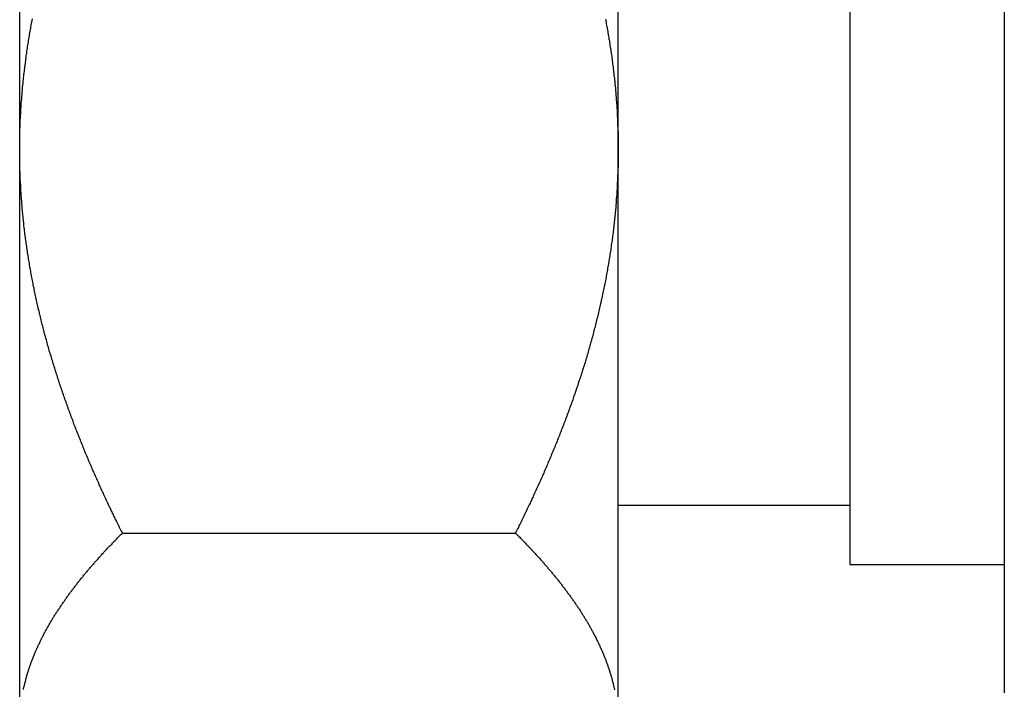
# Model space of a CAD drawing. Extents: x 7.6 to 27.1, y 2.7 to 20.5.
# Tile 26 of 136: x 18.43 to 18.94, y 6.761 to 7.108. Entities that reach past the tile are written whole.
import ezdxf

# ---------------------------------------------------------------- set-up
doc = ezdxf.new("R2010")
doc.units = 0
doc.layers.get('0').update_dxf_attribs({"linetype": 'CONTINUOUS'})

msp = doc.modelspace()

# ---------------------------------------------------------------- linework, layer by layer
at = {"color": 7, "linetype": 'CONTINUOUS'}
for p, q in [((18.42998, 6.41033), (18.42998, 8.14933)), ((18.73998, 7.04033), (18.73998, 7.33803)), ((18.93998, 7.2839), (18.93998, 7.04033)), ((18.85998, 7.25503), (18.85998, 6.82563)), ((18.73998, 6.74264), (18.73998, 7.04033)), ((18.93998, 7.04033), (18.93998, 6.79676)), ((18.73998, 6.85633), (18.85998, 6.85633)), ((18.48315, 6.84187), (18.6868, 6.84187)), ((18.85998, 6.82563), (18.93998, 6.82563)), ((18.93998, 6.79676), (18.93998, 6.75908))]:
    msp.add_line(p, q, dxfattribs=at)
at = {"color": 7}
for points in [[(18.43, 7.04033, 0), (18.43, 7.04115, 0), (18.43, 7.04197, 0), (18.43, 7.04279, 0), (18.43, 7.04361, 0), (18.43, 7.04443, 0), (18.43, 7.04525, 0), (18.43, 7.04606, 0), (18.43, 7.04688, 0), (18.4301, 7.0477, 0), (18.4301, 7.04852, 0), (18.4301, 7.04933, 0), (18.4301, 7.05015, 0), (18.4301, 7.05096, 0), (18.4302, 7.05178, 0), (18.4302, 7.05259, 0), (18.4302, 7.05341, 0), (18.4303, 7.05422, 0), (18.4303, 7.05504, 0), (18.4303, 7.05585, 0), (18.4304, 7.05666, 0), (18.4304, 7.05748, 0), (18.4304, 7.05829, 0), (18.4305, 7.0591, 0), (18.4305, 7.05991, 0), (18.4306, 7.06073, 0), (18.4306, 7.06154, 0), (18.4307, 7.06235, 0), (18.4307, 7.06316, 0), (18.4308, 7.06397, 0), (18.4308, 7.06478, 0), (18.4309, 7.06559, 0), (18.431, 7.0664, 0), (18.431, 7.06721, 0), (18.4311, 7.06802, 0), (18.4312, 7.06883, 0), (18.4312, 7.06963, 0), (18.4313, 7.07044, 0), (18.4314, 7.07125, 0), (18.4314, 7.07206, 0), (18.4315, 7.07286, 0), (18.4316, 7.07367, 0), (18.4317, 7.07448, 0), (18.4318, 7.07528, 0), (18.4318, 7.07609, 0), (18.4319, 7.07689, 0), (18.432, 7.0777, 0), (18.4321, 7.0785, 0), (18.4322, 7.07931, 0), (18.4323, 7.08011, 0), (18.4324, 7.08091, 0), (18.4325, 7.08172, 0), (18.4326, 7.08252, 0), (18.4327, 7.08332, 0), (18.4328, 7.08413, 0), (18.4329, 7.08493, 0), (18.433, 7.08573, 0), (18.4331, 7.08653, 0), (18.4332, 7.08733, 0), (18.4333, 7.08813, 0), (18.4334, 7.08893, 0), (18.4335, 7.08974, 0), (18.4336, 7.09054, 0), (18.4337, 7.09133, 0), (18.4339, 7.09213, 0), (18.434, 7.09293, 0), (18.4341, 7.09373, 0), (18.4342, 7.09453, 0), (18.4344, 7.09533, 0), (18.4345, 7.09613, 0), (18.4346, 7.09692, 0), (18.4347, 7.09772, 0), (18.4349, 7.09852, 0), (18.435, 7.09932, 0), (18.4351, 7.10011, 0), (18.4353, 7.10091, 0), (18.4354, 7.1017, 0), (18.4356, 7.1025, 0), (18.4357, 7.10329, 0), (18.4358, 7.10409, 0), (18.436, 7.10488, 0), (18.4361, 7.10568, 0), (18.4363, 7.10647, 0), (18.4364, 7.10727, 0), (18.4366, 7.10806, 0)], [(18.7334, 7.108, 0), (18.7335, 7.1072, 0), (18.7337, 7.10641, 0), (18.7338, 7.10561, 0), (18.734, 7.10481, 0), (18.7341, 7.10401, 0), (18.7343, 7.10321, 0), (18.7344, 7.10242, 0), (18.7346, 7.10162, 0), (18.7347, 7.10082, 0), (18.7348, 7.10002, 0), (18.735, 7.09921, 0), (18.7351, 7.09841, 0), (18.7352, 7.09761, 0), (18.7354, 7.09681, 0), (18.7355, 7.096, 0), (18.7356, 7.0952, 0), (18.7357, 7.0944, 0), (18.7359, 7.09359, 0), (18.736, 7.09279, 0), (18.7361, 7.09198, 0), (18.7362, 7.09117, 0), (18.7364, 7.09037, 0), (18.7365, 7.08956, 0), (18.7366, 7.08875, 0), (18.7367, 7.08794, 0), (18.7368, 7.08713, 0), (18.7369, 7.08632, 0), (18.737, 7.08551, 0), (18.7371, 7.0847, 0), (18.7372, 7.08389, 0), (18.7373, 7.08308, 0), (18.7374, 7.08226, 0), (18.7375, 7.08145, 0), (18.7376, 7.08064, 0), (18.7377, 7.07982, 0), (18.7378, 7.07901, 0), (18.7379, 7.07819, 0), (18.738, 7.07737, 0), (18.7381, 7.07656, 0), (18.7382, 7.07574, 0), (18.7382, 7.07492, 0), (18.7383, 7.07411, 0), (18.7384, 7.07329, 0), (18.7385, 7.07247, 0), (18.7385, 7.07165, 0), (18.7386, 7.07083, 0), (18.7387, 7.07001, 0), (18.7388, 7.06919, 0), (18.7388, 7.06837, 0), (18.7389, 7.06755, 0), (18.739, 7.06673, 0), (18.739, 7.06591, 0), (18.7391, 7.06508, 0), (18.7391, 7.06426, 0), (18.7392, 7.06344, 0), (18.7392, 7.06262, 0), (18.7393, 7.06179, 0), (18.7394, 7.06097, 0), (18.7394, 7.06015, 0), (18.7394, 7.05932, 0), (18.7395, 7.0585, 0), (18.7395, 7.05767, 0), (18.7396, 7.05685, 0), (18.7396, 7.05602, 0), (18.7396, 7.0552, 0), (18.7397, 7.05437, 0), (18.7397, 7.05355, 0), (18.7397, 7.05272, 0), (18.7398, 7.0519, 0), (18.7398, 7.05107, 0), (18.7398, 7.05025, 0), (18.7399, 7.04942, 0), (18.7399, 7.04859, 0), (18.7399, 7.04777, 0), (18.7399, 7.04694, 0), (18.7399, 7.04612, 0), (18.7399, 7.04529, 0), (18.7399, 7.04446, 0), (18.74, 7.04364, 0), (18.74, 7.04281, 0), (18.74, 7.04199, 0), (18.74, 7.04116, 0), (18.74, 7.04033, 0)], [(18.4832, 6.84187, 0), (18.4828, 6.8426, 0), (18.4824, 6.84333, 0), (18.4821, 6.84407, 0), (18.4817, 6.8448, 0), (18.4813, 6.84553, 0), (18.481, 6.84626, 0), (18.4806, 6.847, 0), (18.4803, 6.84773, 0), (18.4799, 6.84847, 0), (18.4795, 6.8492, 0), (18.4792, 6.84993, 0), (18.4788, 6.85067, 0), (18.4785, 6.8514, 0), (18.4781, 6.85214, 0), (18.4778, 6.85288, 0), (18.4774, 6.85361, 0), (18.4771, 6.85435, 0), (18.4767, 6.85508, 0), (18.4764, 6.85582, 0), (18.476, 6.85656, 0), (18.4757, 6.8573, 0), (18.4753, 6.85803, 0), (18.475, 6.85877, 0), (18.4746, 6.85951, 0), (18.4743, 6.86025, 0), (18.4739, 6.86099, 0), (18.4736, 6.86173, 0), (18.4733, 6.86247, 0), (18.4729, 6.86321, 0), (18.4726, 6.86395, 0), (18.4722, 6.86469, 0), (18.4719, 6.86543, 0), (18.4716, 6.86617, 0), (18.4712, 6.86691, 0), (18.4709, 6.86765, 0), (18.4706, 6.86839, 0), (18.4702, 6.86913, 0), (18.4699, 6.86988, 0), (18.4696, 6.87062, 0), (18.4693, 6.87136, 0), (18.4689, 6.87211, 0), (18.4686, 6.87285, 0), (18.4683, 6.87359, 0), (18.4679, 6.87434, 0), (18.4676, 6.87508, 0), (18.4673, 6.87583, 0), (18.467, 6.87657, 0), (18.4667, 6.87732, 0), (18.4663, 6.87806, 0), (18.466, 6.87881, 0), (18.4657, 6.87956, 0), (18.4654, 6.8803, 0), (18.4651, 6.88105, 0), (18.4648, 6.8818, 0), (18.4644, 6.88255, 0), (18.4641, 6.88329, 0), (18.4638, 6.88404, 0), (18.4635, 6.88479, 0), (18.4632, 6.88554, 0), (18.4629, 6.88629, 0), (18.4626, 6.88704, 0), (18.4623, 6.88779, 0), (18.462, 6.88854, 0), (18.4617, 6.88929, 0), (18.4614, 6.89004, 0), (18.4611, 6.8908, 0), (18.4608, 6.89155, 0), (18.4605, 6.8923, 0), (18.4602, 6.89305, 0), (18.4599, 6.8938, 0), (18.4596, 6.89456, 0), (18.4593, 6.89531, 0), (18.459, 6.89607, 0), (18.4587, 6.89682, 0), (18.4584, 6.89757, 0), (18.4581, 6.89833, 0), (18.4579, 6.89909, 0), (18.4576, 6.89984, 0), (18.4573, 6.9006, 0), (18.457, 6.90135, 0), (18.4567, 6.90211, 0), (18.4564, 6.90287, 0), (18.4562, 6.90363, 0), (18.4559, 6.90438, 0), (18.4556, 6.90514, 0), (18.4553, 6.9059, 0), (18.455, 6.90666, 0), (18.4548, 6.90742, 0), (18.4545, 6.90818, 0), (18.4542, 6.90894, 0), (18.454, 6.9097, 0), (18.4537, 6.91046, 0), (18.4534, 6.91122, 0), (18.4531, 6.91198, 0), (18.4529, 6.91274, 0), (18.4526, 6.91351, 0), (18.4524, 6.91427, 0), (18.4521, 6.91503, 0), (18.4518, 6.9158, 0), (18.4516, 6.91656, 0), (18.4513, 6.91732, 0), (18.4511, 6.91809, 0), (18.4508, 6.91885, 0), (18.4506, 6.91962, 0), (18.4503, 6.92039, 0), (18.45, 6.92115, 0), (18.4498, 6.92192, 0), (18.4495, 6.92269, 0), (18.4493, 6.92345, 0), (18.4491, 6.92422, 0), (18.4488, 6.92499, 0), (18.4486, 6.92576, 0), (18.4483, 6.92653, 0), (18.4481, 6.9273, 0), (18.4478, 6.92807, 0), (18.4476, 6.92884, 0), (18.4474, 6.92961, 0), (18.4471, 6.93038, 0), (18.4469, 6.93115, 0), (18.4467, 6.93192, 0), (18.4464, 6.93269, 0), (18.4462, 6.93347, 0), (18.446, 6.93424, 0), (18.4457, 6.93501, 0), (18.4455, 6.93579, 0), (18.4453, 6.93656, 0), (18.4451, 6.93734, 0), (18.4449, 6.93811, 0), (18.4446, 6.93889, 0), (18.4444, 6.93966, 0), (18.4442, 6.94044, 0), (18.444, 6.94122, 0), (18.4438, 6.942, 0), (18.4436, 6.94277, 0), (18.4433, 6.94355, 0), (18.4431, 6.94433, 0), (18.4429, 6.94511, 0), (18.4427, 6.94589, 0), (18.4425, 6.94667, 0), (18.4423, 6.94745, 0), (18.4421, 6.94823, 0), (18.4419, 6.94901, 0), (18.4417, 6.94979, 0), (18.4415, 6.95058, 0), (18.4413, 6.95136, 0), (18.4411, 6.95214, 0), (18.4409, 6.95293, 0), (18.4407, 6.95371, 0), (18.4405, 6.95449, 0), (18.4403, 6.95528, 0), (18.4402, 6.95606, 0), (18.44, 6.95685, 0), (18.4398, 6.95764, 0), (18.4396, 6.95842, 0), (18.4394, 6.95921, 0), (18.4392, 6.96, 0), (18.4391, 6.96079, 0), (18.4389, 6.96158, 0), (18.4387, 6.96236, 0), (18.4385, 6.96315, 0), (18.4384, 6.96394, 0), (18.4382, 6.96474, 0), (18.438, 6.96553, 0), (18.4379, 6.96632, 0), (18.4377, 6.96711, 0), (18.4375, 6.9679, 0), (18.4374, 6.9687, 0), (18.4372, 6.96949, 0), (18.437, 6.97028, 0), (18.4369, 6.97108, 0), (18.4367, 6.97187, 0), (18.4366, 6.97267, 0), (18.4364, 6.97346, 0), (18.4363, 6.97426, 0), (18.4361, 6.97506, 0), (18.436, 6.97586, 0), (18.4358, 6.97665, 0), (18.4357, 6.97745, 0), (18.4355, 6.97825, 0), (18.4354, 6.97905, 0), (18.4353, 6.97985, 0), (18.4351, 6.98065, 0), (18.435, 6.98145, 0), (18.4348, 6.98225, 0), (18.4347, 6.98306, 0), (18.4346, 6.98386, 0), (18.4345, 6.98466, 0), (18.4343, 6.98546, 0), (18.4342, 6.98627, 0), (18.4341, 6.98707, 0), (18.434, 6.98788, 0), (18.4338, 6.98868, 0), (18.4337, 6.98949, 0), (18.4336, 6.9903, 0), (18.4335, 6.99111, 0), (18.4334, 6.99191, 0), (18.4333, 6.99272, 0), (18.4331, 6.99353, 0), (18.433, 6.99434, 0), (18.4329, 6.99515, 0), (18.4328, 6.99596, 0), (18.4327, 6.99678, 0), (18.4326, 6.99759, 0), (18.4325, 6.9984, 0), (18.4324, 6.99922, 0), (18.4323, 7.00003, 0), (18.4322, 7.00084, 0), (18.4321, 7.00166, 0), (18.4321, 7.00248, 0), (18.432, 7.00329, 0), (18.4319, 7.00411, 0), (18.4318, 7.00492, 0), (18.4317, 7.00574, 0), (18.4316, 7.00656, 0), (18.4316, 7.00738, 0), (18.4315, 7.0082, 0), (18.4314, 7.00902, 0), (18.4313, 7.00984, 0), (18.4313, 7.01066, 0), (18.4312, 7.01148, 0), (18.4311, 7.0123, 0), (18.4311, 7.01312, 0), (18.431, 7.01394, 0), (18.4309, 7.01476, 0), (18.4309, 7.01558, 0), (18.4308, 7.0164, 0), (18.4308, 7.01723, 0), (18.4307, 7.01805, 0), (18.4306, 7.01887, 0), (18.4306, 7.0197, 0), (18.4306, 7.02052, 0), (18.4305, 7.02134, 0), (18.4305, 7.02217, 0), (18.4304, 7.02299, 0), (18.4304, 7.02382, 0), (18.4303, 7.02464, 0), (18.4303, 7.02547, 0), (18.4303, 7.02629, 0), (18.4302, 7.02712, 0), (18.4302, 7.02794, 0), (18.4302, 7.02877, 0), (18.4301, 7.02959, 0), (18.4301, 7.03042, 0), (18.4301, 7.03124, 0), (18.4301, 7.03207, 0), (18.4301, 7.0329, 0), (18.43, 7.03372, 0), (18.43, 7.03455, 0), (18.43, 7.03538, 0), (18.43, 7.0362, 0), (18.43, 7.03703, 0), (18.43, 7.03785, 0), (18.43, 7.03868, 0), (18.43, 7.03951, 0), (18.43, 7.04033, 0)], [(18.74, 7.04033, 0), (18.74, 7.03951, 0), (18.74, 7.03869, 0), (18.74, 7.03787, 0), (18.74, 7.03706, 0), (18.74, 7.03624, 0), (18.7399, 7.03542, 0), (18.7399, 7.0346, 0), (18.7399, 7.03378, 0), (18.7399, 7.03297, 0), (18.7399, 7.03215, 0), (18.7399, 7.03133, 0), (18.7398, 7.03052, 0), (18.7398, 7.0297, 0), (18.7398, 7.02889, 0), (18.7398, 7.02807, 0), (18.7397, 7.02726, 0), (18.7397, 7.02644, 0), (18.7397, 7.02563, 0), (18.7396, 7.02481, 0), (18.7396, 7.024, 0), (18.7395, 7.02319, 0), (18.7395, 7.02238, 0), (18.7395, 7.02156, 0), (18.7394, 7.02075, 0), (18.7394, 7.01994, 0), (18.7393, 7.01913, 0), (18.7393, 7.01832, 0), (18.7392, 7.01751, 0), (18.7392, 7.0167, 0), (18.7391, 7.01589, 0), (18.739, 7.01508, 0), (18.739, 7.01427, 0), (18.7389, 7.01346, 0), (18.7389, 7.01265, 0), (18.7388, 7.01184, 0), (18.7387, 7.01103, 0), (18.7387, 7.01022, 0), (18.7386, 7.00942, 0), (18.7385, 7.00861, 0), (18.7384, 7.0078, 0), (18.7384, 7.007, 0), (18.7383, 7.00619, 0), (18.7382, 7.00538, 0), (18.7381, 7.00458, 0), (18.738, 7.00377, 0), (18.7379, 7.00297, 0), (18.7379, 7.00216, 0), (18.7378, 7.00136, 0), (18.7377, 7.00055, 0), (18.7376, 6.99975, 0), (18.7375, 6.99895, 0), (18.7374, 6.99814, 0), (18.7373, 6.99734, 0), (18.7372, 6.99654, 0), (18.7371, 6.99574, 0), (18.737, 6.99494, 0), (18.7369, 6.99413, 0), (18.7368, 6.99333, 0), (18.7367, 6.99253, 0), (18.7365, 6.99173, 0), (18.7364, 6.99093, 0), (18.7363, 6.99013, 0), (18.7362, 6.98933, 0), (18.7361, 6.98853, 0), (18.736, 6.98773, 0), (18.7358, 6.98693, 0), (18.7357, 6.98613, 0), (18.7356, 6.98534, 0), (18.7355, 6.98454, 0), (18.7353, 6.98374, 0), (18.7352, 6.98294, 0), (18.7351, 6.98215, 0), (18.7349, 6.98135, 0), (18.7348, 6.98055, 0), (18.7347, 6.97976, 0), (18.7345, 6.97896, 0), (18.7344, 6.97817, 0), (18.7342, 6.97737, 0), (18.7341, 6.97658, 0), (18.734, 6.97578, 0), (18.7338, 6.97499, 0), (18.7337, 6.97419, 0), (18.7335, 6.9734, 0), (18.7334, 6.97261, 0), (18.7332, 6.97181, 0), (18.733, 6.97102, 0), (18.7329, 6.97023, 0), (18.7327, 6.96943, 0), (18.7326, 6.96864, 0), (18.7324, 6.96785, 0), (18.7322, 6.96706, 0), (18.7321, 6.96627, 0), (18.7319, 6.96548, 0), (18.7317, 6.96469, 0), (18.7316, 6.9639, 0), (18.7314, 6.96311, 0), (18.7312, 6.96232, 0), (18.7311, 6.96153, 0), (18.7309, 6.96074, 0), (18.7307, 6.95995, 0), (18.7305, 6.95916, 0), (18.7303, 6.95837, 0), (18.7302, 6.95758, 0), (18.73, 6.9568, 0), (18.7298, 6.95601, 0), (18.7296, 6.95522, 0), (18.7294, 6.95443, 0), (18.7292, 6.95365, 0), (18.729, 6.95286, 0), (18.7288, 6.95207, 0), (18.7286, 6.95129, 0), (18.7284, 6.9505, 0), (18.7282, 6.94972, 0), (18.728, 6.94893, 0), (18.7278, 6.94815, 0), (18.7276, 6.94736, 0), (18.7274, 6.94658, 0), (18.7272, 6.94579, 0), (18.727, 6.94501, 0), (18.7268, 6.94423, 0), (18.7266, 6.94344, 0), (18.7264, 6.94266, 0), (18.7262, 6.94188, 0), (18.7259, 6.9411, 0), (18.7257, 6.94031, 0), (18.7255, 6.93953, 0), (18.7253, 6.93875, 0), (18.7251, 6.93797, 0), (18.7248, 6.93719, 0), (18.7246, 6.93641, 0), (18.7244, 6.93563, 0), (18.7242, 6.93485, 0), (18.7239, 6.93407, 0), (18.7237, 6.93329, 0), (18.7235, 6.93251, 0), (18.7232, 6.93173, 0), (18.723, 6.93095, 0), (18.7228, 6.93017, 0), (18.7225, 6.92939, 0), (18.7223, 6.92861, 0), (18.722, 6.92783, 0), (18.7218, 6.92706, 0), (18.7215, 6.92628, 0), (18.7213, 6.9255, 0), (18.7211, 6.92473, 0), (18.7208, 6.92395, 0), (18.7206, 6.92317, 0), (18.7203, 6.9224, 0), (18.7201, 6.92162, 0), (18.7198, 6.92085, 0), (18.7195, 6.92007, 0), (18.7193, 6.9193, 0), (18.719, 6.91852, 0), (18.7188, 6.91775, 0), (18.7185, 6.91698, 0), (18.7182, 6.9162, 0), (18.718, 6.91543, 0), (18.7177, 6.91466, 0), (18.7175, 6.91389, 0), (18.7172, 6.91311, 0), (18.7169, 6.91234, 0), (18.7166, 6.91157, 0), (18.7164, 6.9108, 0), (18.7161, 6.91003, 0), (18.7158, 6.90926, 0), (18.7156, 6.90849, 0), (18.7153, 6.90773, 0), (18.715, 6.90696, 0), (18.7147, 6.90619, 0), (18.7144, 6.90542, 0), (18.7142, 6.90465, 0), (18.7139, 6.90389, 0), (18.7136, 6.90312, 0), (18.7133, 6.90236, 0), (18.713, 6.90159, 0), (18.7127, 6.90083, 0), (18.7125, 6.90006, 0), (18.7122, 6.8993, 0), (18.7119, 6.89854, 0), (18.7116, 6.89777, 0), (18.7113, 6.89701, 0), (18.711, 6.89625, 0), (18.7107, 6.89549, 0), (18.7104, 6.89473, 0), (18.7101, 6.89397, 0), (18.7098, 6.89321, 0), (18.7095, 6.89245, 0), (18.7092, 6.89169, 0), (18.7089, 6.89093, 0), (18.7086, 6.89018, 0), (18.7083, 6.88942, 0), (18.708, 6.88866, 0), (18.7077, 6.88791, 0), (18.7074, 6.88715, 0), (18.7071, 6.8864, 0), (18.7068, 6.88564, 0), (18.7065, 6.88489, 0), (18.7062, 6.88414, 0), (18.7058, 6.88338, 0), (18.7055, 6.88263, 0), (18.7052, 6.88188, 0), (18.7049, 6.88113, 0), (18.7046, 6.88037, 0), (18.7043, 6.87962, 0), (18.7039, 6.87887, 0), (18.7036, 6.87812, 0), (18.7033, 6.87737, 0), (18.703, 6.87662, 0), (18.7027, 6.87588, 0), (18.7023, 6.87513, 0), (18.702, 6.87438, 0), (18.7017, 6.87363, 0), (18.7014, 6.87288, 0), (18.701, 6.87214, 0), (18.7007, 6.87139, 0), (18.7004, 6.87065, 0), (18.7, 6.8699, 0), (18.6997, 6.86916, 0), (18.6994, 6.86841, 0), (18.699, 6.86767, 0), (18.6987, 6.86692, 0), (18.6984, 6.86618, 0), (18.698, 6.86544, 0), (18.6977, 6.8647, 0), (18.6974, 6.86395, 0), (18.697, 6.86321, 0), (18.6967, 6.86247, 0), (18.6963, 6.86173, 0), (18.696, 6.86099, 0), (18.6957, 6.86025, 0), (18.6953, 6.85951, 0), (18.695, 6.85877, 0), (18.6946, 6.85803, 0), (18.6943, 6.85729, 0), (18.6939, 6.85655, 0), (18.6936, 6.85582, 0), (18.6932, 6.85508, 0), (18.6929, 6.85434, 0), (18.6925, 6.8536, 0), (18.6922, 6.85287, 0), (18.6918, 6.85213, 0), (18.6915, 6.8514, 0), (18.6911, 6.85066, 0), (18.6908, 6.84993, 0), (18.6904, 6.84919, 0), (18.6901, 6.84846, 0), (18.6897, 6.84773, 0), (18.6893, 6.84699, 0), (18.689, 6.84626, 0), (18.6886, 6.84553, 0), (18.6883, 6.84479, 0), (18.6879, 6.84406, 0), (18.6875, 6.84333, 0), (18.6872, 6.8426, 0), (18.6868, 6.84187, 0)], [(18.4319, 6.76092, 0), (18.432, 6.76132, 0), (18.4321, 6.76172, 0), (18.4322, 6.76212, 0), (18.4323, 6.76253, 0), (18.4324, 6.76293, 0), (18.4325, 6.76333, 0), (18.4326, 6.76373, 0), (18.4327, 6.76413, 0), (18.4328, 6.76453, 0), (18.4329, 6.76493, 0), (18.433, 6.76534, 0), (18.4331, 6.76574, 0), (18.4332, 6.76614, 0), (18.4333, 6.76654, 0), (18.4334, 6.76694, 0), (18.4335, 6.76734, 0), (18.4336, 6.76774, 0), (18.4337, 6.76814, 0), (18.4339, 6.76854, 0), (18.434, 6.76894, 0), (18.4341, 6.76934, 0), (18.4342, 6.76974, 0), (18.4344, 6.77013, 0), (18.4345, 6.77053, 0), (18.4346, 6.77093, 0), (18.4347, 6.77133, 0), (18.4349, 6.77173, 0), (18.435, 6.77213, 0), (18.4351, 6.77253, 0), (18.4353, 6.77292, 0), (18.4354, 6.77332, 0), (18.4356, 6.77372, 0), (18.4357, 6.77412, 0), (18.4358, 6.77452, 0), (18.436, 6.77491, 0), (18.4361, 6.77531, 0), (18.4363, 6.77571, 0), (18.4364, 6.7761, 0), (18.4366, 6.7765, 0), (18.4367, 6.7769, 0), (18.4369, 6.77729, 0), (18.4371, 6.77769, 0), (18.4372, 6.77809, 0), (18.4374, 6.77848, 0), (18.4375, 6.77888, 0), (18.4377, 6.77927, 0), (18.4379, 6.77967, 0), (18.438, 6.78006, 0), (18.4382, 6.78046, 0), (18.4384, 6.78086, 0), (18.4385, 6.78125, 0), (18.4387, 6.78164, 0), (18.4389, 6.78204, 0), (18.4391, 6.78243, 0), (18.4393, 6.78283, 0), (18.4394, 6.78322, 0), (18.4396, 6.78362, 0), (18.4398, 6.78401, 0), (18.44, 6.78441, 0), (18.4402, 6.7848, 0), (18.4404, 6.78519, 0), (18.4405, 6.78559, 0), (18.4407, 6.78598, 0), (18.4409, 6.78637, 0), (18.4411, 6.78677, 0), (18.4413, 6.78716, 0), (18.4415, 6.78755, 0), (18.4417, 6.78794, 0), (18.4419, 6.78834, 0), (18.4421, 6.78873, 0), (18.4423, 6.78912, 0), (18.4425, 6.78951, 0), (18.4427, 6.78991, 0), (18.4429, 6.7903, 0), (18.4432, 6.79069, 0), (18.4434, 6.79108, 0), (18.4436, 6.79147, 0), (18.4438, 6.79186, 0), (18.444, 6.79225, 0), (18.4442, 6.79265, 0), (18.4444, 6.79304, 0), (18.4447, 6.79343, 0), (18.4449, 6.79382, 0), (18.4451, 6.79421, 0), (18.4453, 6.7946, 0), (18.4456, 6.79499, 0), (18.4458, 6.79538, 0), (18.446, 6.79577, 0), (18.4463, 6.79616, 0), (18.4465, 6.79655, 0), (18.4467, 6.79694, 0), (18.447, 6.79733, 0), (18.4472, 6.79772, 0), (18.4474, 6.79811, 0), (18.4477, 6.7985, 0), (18.4479, 6.79889, 0), (18.4482, 6.79927, 0), (18.4484, 6.79966, 0), (18.4486, 6.80005, 0), (18.4489, 6.80044, 0), (18.4491, 6.80083, 0), (18.4494, 6.80122, 0), (18.4496, 6.8016, 0), (18.4499, 6.80199, 0), (18.4502, 6.80238, 0), (18.4504, 6.80277, 0), (18.4507, 6.80315, 0), (18.4509, 6.80354, 0), (18.4512, 6.80393, 0), (18.4514, 6.80432, 0), (18.4517, 6.8047, 0), (18.452, 6.80509, 0), (18.4522, 6.80547, 0), (18.4525, 6.80586, 0), (18.4528, 6.80625, 0), (18.453, 6.80663, 0), (18.4533, 6.80702, 0), (18.4536, 6.8074, 0), (18.4538, 6.80779, 0), (18.4541, 6.80817, 0), (18.4544, 6.80856, 0), (18.4547, 6.80894, 0), (18.4549, 6.80932, 0), (18.4552, 6.80971, 0), (18.4555, 6.81009, 0), (18.4558, 6.81048, 0), (18.4561, 6.81086, 0), (18.4563, 6.81124, 0), (18.4566, 6.81162, 0), (18.4569, 6.81201, 0), (18.4572, 6.81239, 0), (18.4575, 6.81277, 0), (18.4578, 6.81315, 0), (18.4581, 6.81353, 0), (18.4584, 6.81392, 0), (18.4587, 6.8143, 0), (18.459, 6.81468, 0), (18.4592, 6.81506, 0), (18.4595, 6.81544, 0), (18.4598, 6.81582, 0), (18.4601, 6.8162, 0), (18.4604, 6.81658, 0), (18.4607, 6.81696, 0), (18.461, 6.81734, 0), (18.4613, 6.81771, 0), (18.4616, 6.81809, 0), (18.4619, 6.81847, 0), (18.4623, 6.81885, 0), (18.4626, 6.81923, 0), (18.4629, 6.8196, 0), (18.4632, 6.81998, 0), (18.4635, 6.82036, 0), (18.4638, 6.82074, 0), (18.4641, 6.82111, 0), (18.4644, 6.82149, 0), (18.4647, 6.82186, 0), (18.4651, 6.82224, 0), (18.4654, 6.82262, 0), (18.4657, 6.82299, 0), (18.466, 6.82337, 0), (18.4663, 6.82374, 0), (18.4666, 6.82412, 0), (18.467, 6.82449, 0), (18.4673, 6.82487, 0), (18.4676, 6.82524, 0), (18.4679, 6.82561, 0), (18.4683, 6.82599, 0), (18.4686, 6.82636, 0), (18.4689, 6.82673, 0), (18.4692, 6.82711, 0), (18.4696, 6.82748, 0), (18.4699, 6.82785, 0), (18.4702, 6.82822, 0), (18.4706, 6.8286, 0), (18.4709, 6.82897, 0), (18.4712, 6.82934, 0), (18.4716, 6.82971, 0), (18.4719, 6.83008, 0), (18.4722, 6.83046, 0), (18.4726, 6.83083, 0), (18.4729, 6.8312, 0), (18.4733, 6.83157, 0), (18.4736, 6.83194, 0), (18.4739, 6.83231, 0), (18.4743, 6.83268, 0), (18.4746, 6.83305, 0), (18.475, 6.83342, 0), (18.4753, 6.83379, 0), (18.4757, 6.83416, 0), (18.476, 6.83453, 0), (18.4764, 6.8349, 0), (18.4767, 6.83526, 0), (18.4771, 6.83563, 0), (18.4774, 6.836, 0), (18.4778, 6.83637, 0), (18.4781, 6.83674, 0), (18.4785, 6.8371, 0), (18.4788, 6.83747, 0), (18.4792, 6.83784, 0), (18.4795, 6.83821, 0), (18.4799, 6.83857, 0), (18.4803, 6.83894, 0), (18.4806, 6.83931, 0), (18.481, 6.83967, 0), (18.4813, 6.84004, 0), (18.4817, 6.84041, 0), (18.4821, 6.84077, 0), (18.4824, 6.84114, 0), (18.4828, 6.8415, 0), (18.4832, 6.84187, 0)], [(18.6868, 6.84187, 0), (18.6872, 6.8415, 0), (18.6875, 6.84114, 0), (18.6879, 6.84077, 0), (18.6883, 6.8404, 0), (18.6886, 6.84004, 0), (18.689, 6.83967, 0), (18.6893, 6.8393, 0), (18.6897, 6.83894, 0), (18.6901, 6.83857, 0), (18.6904, 6.8382, 0), (18.6908, 6.83784, 0), (18.6911, 6.83747, 0), (18.6915, 6.8371, 0), (18.6918, 6.83673, 0), (18.6922, 6.83637, 0), (18.6925, 6.836, 0), (18.6929, 6.83563, 0), (18.6932, 6.83526, 0), (18.6936, 6.83489, 0), (18.6939, 6.83452, 0), (18.6943, 6.83415, 0), (18.6946, 6.83379, 0), (18.695, 6.83342, 0), (18.6953, 6.83305, 0), (18.6957, 6.83268, 0), (18.696, 6.83231, 0), (18.6963, 6.83194, 0), (18.6967, 6.83157, 0), (18.697, 6.8312, 0), (18.6974, 6.83083, 0), (18.6977, 6.83046, 0), (18.698, 6.83009, 0), (18.6984, 6.82972, 0), (18.6987, 6.82935, 0), (18.699, 6.82898, 0), (18.6994, 6.82861, 0), (18.6997, 6.82824, 0), (18.7, 6.82786, 0), (18.7004, 6.82749, 0), (18.7007, 6.82712, 0), (18.701, 6.82675, 0), (18.7014, 6.82638, 0), (18.7017, 6.82601, 0), (18.702, 6.82563, 0), (18.7023, 6.82526, 0), (18.7026, 6.82489, 0), (18.703, 6.82452, 0), (18.7033, 6.82414, 0), (18.7036, 6.82377, 0), (18.7039, 6.8234, 0), (18.7042, 6.82302, 0), (18.7046, 6.82265, 0), (18.7049, 6.82228, 0), (18.7052, 6.8219, 0), (18.7055, 6.82153, 0), (18.7058, 6.82116, 0), (18.7061, 6.82078, 0), (18.7064, 6.82041, 0), (18.7067, 6.82003, 0), (18.707, 6.81966, 0), (18.7074, 6.81928, 0), (18.7077, 6.81891, 0), (18.708, 6.81853, 0), (18.7083, 6.81816, 0), (18.7086, 6.81778, 0), (18.7089, 6.81741, 0), (18.7092, 6.81703, 0), (18.7095, 6.81665, 0), (18.7098, 6.81628, 0), (18.7101, 6.8159, 0), (18.7104, 6.81552, 0), (18.7106, 6.81515, 0), (18.7109, 6.81477, 0), (18.7112, 6.81439, 0), (18.7115, 6.81402, 0), (18.7118, 6.81364, 0), (18.7121, 6.81326, 0), (18.7124, 6.81288, 0), (18.7127, 6.8125, 0), (18.713, 6.81213, 0), (18.7132, 6.81175, 0), (18.7135, 6.81137, 0), (18.7138, 6.81099, 0), (18.7141, 6.81061, 0), (18.7144, 6.81023, 0), (18.7146, 6.80985, 0), (18.7149, 6.80947, 0), (18.7152, 6.80909, 0), (18.7155, 6.80871, 0), (18.7157, 6.80833, 0), (18.716, 6.80795, 0), (18.7163, 6.80757, 0), (18.7165, 6.80719, 0), (18.7168, 6.80681, 0), (18.7171, 6.80643, 0), (18.7173, 6.80605, 0), (18.7176, 6.80567, 0), (18.7179, 6.80529, 0), (18.7181, 6.8049, 0), (18.7184, 6.80452, 0), (18.7186, 6.80414, 0), (18.7189, 6.80376, 0), (18.7191, 6.80338, 0), (18.7194, 6.80299, 0), (18.7197, 6.80261, 0), (18.7199, 6.80223, 0), (18.7202, 6.80184, 0), (18.7204, 6.80146, 0), (18.7207, 6.80108, 0), (18.7209, 6.80069, 0), (18.7211, 6.80031, 0), (18.7214, 6.79992, 0), (18.7216, 6.79954, 0), (18.7219, 6.79915, 0), (18.7221, 6.79877, 0), (18.7223, 6.79838, 0), (18.7226, 6.798, 0), (18.7228, 6.79761, 0), (18.7231, 6.79723, 0), (18.7233, 6.79684, 0), (18.7235, 6.79646, 0), (18.7237, 6.79607, 0), (18.724, 6.79568, 0), (18.7242, 6.7953, 0), (18.7244, 6.79491, 0), (18.7247, 6.79452, 0), (18.7249, 6.79413, 0), (18.7251, 6.79375, 0), (18.7253, 6.79336, 0), (18.7255, 6.79297, 0), (18.7258, 6.79258, 0), (18.726, 6.79219, 0), (18.7262, 6.79181, 0), (18.7264, 6.79142, 0), (18.7266, 6.79103, 0), (18.7268, 6.79064, 0), (18.727, 6.79025, 0), (18.7272, 6.78986, 0), (18.7274, 6.78947, 0), (18.7276, 6.78908, 0), (18.7279, 6.78869, 0), (18.7281, 6.7883, 0), (18.7283, 6.78791, 0), (18.7285, 6.78752, 0), (18.7286, 6.78712, 0), (18.7288, 6.78673, 0), (18.729, 6.78634, 0), (18.7292, 6.78595, 0), (18.7294, 6.78556, 0), (18.7296, 6.78516, 0), (18.7298, 6.78477, 0), (18.73, 6.78438, 0), (18.7302, 6.78398, 0), (18.7304, 6.78359, 0), (18.7305, 6.7832, 0), (18.7307, 6.7828, 0), (18.7309, 6.78241, 0), (18.7311, 6.78202, 0), (18.7312, 6.78162, 0), (18.7314, 6.78123, 0), (18.7316, 6.78083, 0), (18.7318, 6.78044, 0), (18.7319, 6.78004, 0), (18.7321, 6.77964, 0), (18.7323, 6.77925, 0), (18.7324, 6.77885, 0), (18.7326, 6.77846, 0), (18.7328, 6.77806, 0), (18.7329, 6.77766, 0), (18.7331, 6.77726, 0), (18.7332, 6.77687, 0), (18.7334, 6.77647, 0), (18.7335, 6.77607, 0), (18.7337, 6.77567, 0), (18.7338, 6.77527, 0), (18.734, 6.77488, 0), (18.7341, 6.77448, 0), (18.7343, 6.77408, 0), (18.7344, 6.77368, 0), (18.7346, 6.77328, 0), (18.7347, 6.77288, 0), (18.7348, 6.77248, 0), (18.735, 6.77208, 0), (18.7351, 6.77168, 0), (18.7352, 6.77128, 0), (18.7354, 6.77087, 0), (18.7355, 6.77047, 0), (18.7356, 6.77007, 0), (18.7357, 6.76967, 0), (18.7359, 6.76927, 0), (18.736, 6.76886, 0), (18.7361, 6.76846, 0), (18.7362, 6.76806, 0), (18.7364, 6.76765, 0), (18.7365, 6.76725, 0), (18.7366, 6.76685, 0), (18.7367, 6.76644, 0), (18.7368, 6.76604, 0), (18.7369, 6.76563, 0), (18.737, 6.76523, 0), (18.7371, 6.76482, 0), (18.7372, 6.76441, 0), (18.7373, 6.76401, 0), (18.7374, 6.7636, 0), (18.7375, 6.7632, 0), (18.7376, 6.76279, 0), (18.7377, 6.76238, 0), (18.7378, 6.76197, 0), (18.7379, 6.76157, 0), (18.738, 6.76116, 0), (18.7381, 6.76075, 0)]]:
    msp.add_polyline3d(points, dxfattribs=at)

doc.saveas('drawing.dxf')
